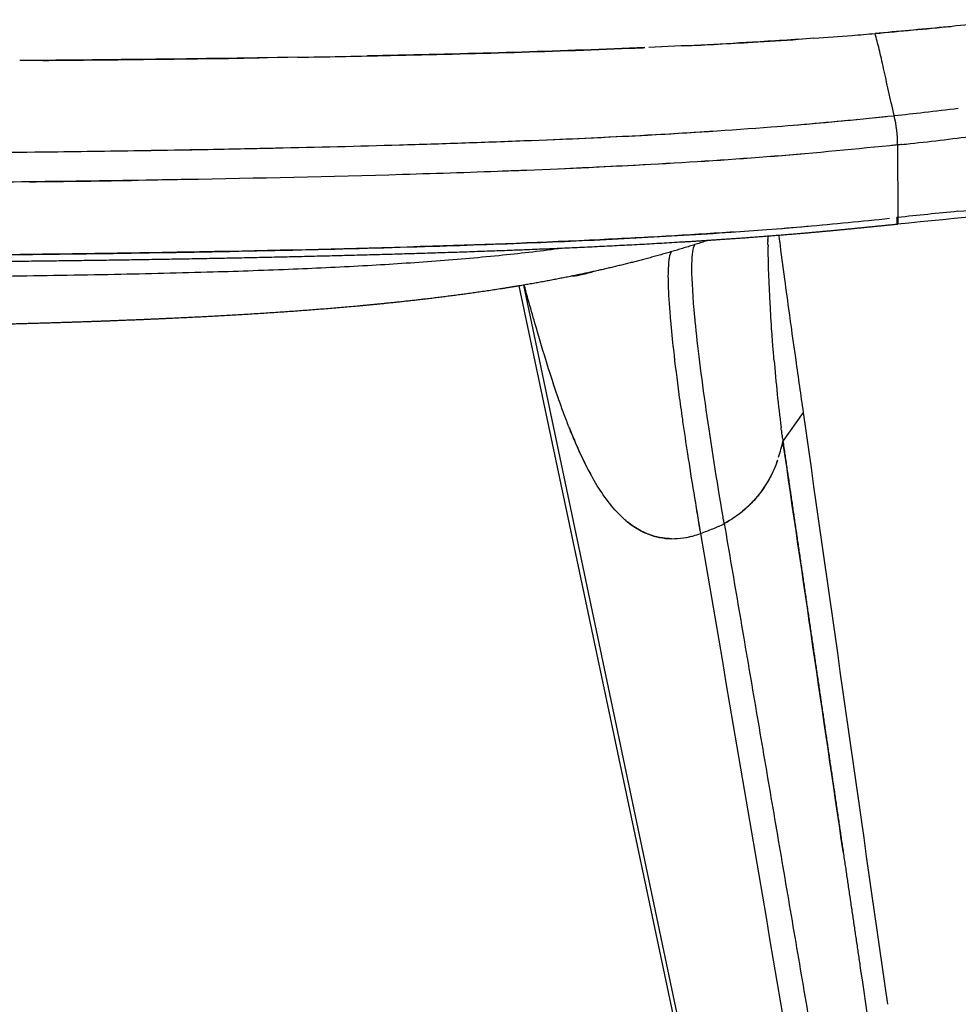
# Model space of a CAD drawing. Header units: millimetres. Extents: x 2530 to 6175, y 0 to 2613.
# Tile 46 of 76: x 4104 to 4291, y 1798 to 1993. Entities that reach past the tile are written whole.
import ezdxf

# ---------------------------------------------------------------- set-up
doc = ezdxf.new("R2010")
doc.units = ezdxf.units.MM
doc.header["$MEASUREMENT"] = 0
doc.layers.add('Crea2D$visibili$linee', color=7, linetype='Continuous', true_color=0x000000)
doc.layers.add('Crea2D$visibili$tangenti', color=7, linetype='Continuous', true_color=0x000000)

msp = doc.modelspace()

# ---------------------------------------------------------------- linework, layer by layer
at = {"layer": 'Crea2D$visibili$linee'}
for p, q in [((4278.57, 1968.49), (4278.58, 1954.07)), ((4278.4, 1952.69), (4278.4, 1952.69)), ((4271.1, 1619.69), (4203.33, 1940.47)), ((4235.07, 1918.88), (4235.07, 1918.87)), ((4259.78, 1915.27), (4255.76, 1909.6)), ((4252.35, 1900.87), (4252.35, 1900.89)), ((4252.61, 1901.32), (4252.61, 1901.3))]:
    msp.add_line(p, q, dxfattribs=at)
for centre, radius, start, end in [((4213.11, 2683.58), 695.57, 274.0239, 274.65201), ((4209.58, 2734.49), 746.61, 274.60478, 274.95547), ((4107.55, 3526.35), 1561.34, 276.26335, 276.48306), ((4190.07, 2793.01), 823.37, 276.53932, 277.01511), ((4186.64, 2835.32), 865.82, 274.73095, 276.04966), ((4180.07, 2907.3), 938.09, 275.72562, 275.88947), ((4252.69, 1968.47), 25.87, 0.0591, 13.0946), ((4199.07, 2711.31), 747.06, 276.30416, 277.34643), ((4028.97, 8342.41), 6381.71, 270.691045, 270.885401), ((4647.79, -1594.04), 3567.27, 95.74739, 95.94077), ((3649.99, 8331.88), 6408.68, 275.736467, 275.820925), ((4185.87, 2809.5), 860.42, 274.59268, 274.99605), ((4234.53, 1946.58), 1.18, 144.2705, 152.294), ((4213.44, 1950.24), 7.83, 273.3872, 278.7368), ((4213.52, 1949.68), 7.26, 273.1939, 275.1049), ((4496.3, 1957.17), 263.97, 185.1238, 186.3931), ((4637.47, 1973.07), 406.03, 186.4054, 187.6698), ((4771.57, 1990.8), 541.3, 187.6356, 188.1649), ((4822.81, 1998.07), 593.05, 188.15725, 188.16189), ((454763.4, 65987.32), 455037.08, 188.0945005, 188.1094739), ((4925.12, 2012.98), 696.44, 188.21196, 188.74997), ((4225.05, 1916.17), 31.41, 341.81, 347.9126), ((5103.74, 2040.64), 877.19, 188.76072, 189.27212), ((5909.31, 2174.41), 1693.79, 189.34734, 189.62564), ((5366.81, 2083.78), 1143.78, 189.46154, 189.65466), ((4233.78, 1912.19), 21.63, 295.0473, 298.4451), ((5270.27, 2068.45), 1041.04, 189.64967, 189.65423), ((4232.31, 1914.86), 24.66, 298.4946, 301.3634), ((4233.37, 1907.72), 17.58, 278.5482, 284.5255), ((29741.97, 5574.09), 25748.22, 188.416739, 188.518682)]:
    msp.add_arc(centre, radius, start, end, dxfattribs=at)
for points, knots in [([(4302.08, 1993.42), (4301.8, 1993.38), (4299.27, 1993.11), (4294.48, 1992.6), (4287.7, 1991.91), (4280.89, 1991.27), (4276.35, 1990.87), (4274.07, 1990.68)], [-0.515625, -0.515625, -0.515625, -0.515625, -0.5, -0.375, -0.25, -0.125, 0, 0, 0, 0]), ([(4261.92, 1989.72), (4257.86, 1989.43), (4246.93, 1988.73), (4235.98, 1988.19), (4229.09, 1987.89)], [-0.984375, -0.984375, -0.984375, -0.984375, -0.96875, -0.94238279, -0.94238279, -0.94238279, -0.94238279]), ([(4235.97, 1988.21), (4240.56, 1988.43), (4248.2, 1988.83), (4255.82, 1989.31), (4258.87, 1989.51)], [5.95117278, 5.95117278, 5.95117278, 5.95117278, 5.96874884, 5.98046921, 5.98046921, 5.98046921, 5.98046921]), ([(4159.31, 1985.94), (4164.94, 1986.04), (4186.95, 1986.45), (4209.96, 1987.08), (4227.3, 1987.81), (4228.32, 1987.86)], [5.85351921, 5.85351921, 5.85351921, 5.85351921, 5.87500224, 5.93750055, 5.94140696, 5.94140696, 5.94140696, 5.94140696]), ([(4228.32, 1987.86), (4227.3, 1987.82), (4218.12, 1987.43), (4200.76, 1986.83), (4183.37, 1986.41), (4174.16, 1986.22), (4173.13, 1986.2)], [-0.94140625, -0.94140625, -0.94140625, -0.94140625, -0.9375, -0.90625, -0.875, -0.87109375, -0.87109375, -0.87109375, -0.87109375]), ([(4159.31, 1985.94), (4148.56, 1985.76), (4130.12, 1985.51), (4111.67, 1985.34), (4103.99, 1985.27)], [-0.85351559, -0.85351559, -0.85351559, -0.85351559, -0.8125, -0.78320311, -0.78320311, -0.78320311, -0.78320311]), ([(4108.6, 1985.31), (4114.75, 1985.37), (4129.1, 1985.51), (4143.44, 1985.69), (4151.63, 1985.82)], [5.78906624, 5.78906624, 5.78906624, 5.78906624, 5.8125025, 5.84375376, 5.84375376, 5.84375376, 5.84375376]), ([(4208.9, 1969.53), (4215.56, 1969.81), (4230.43, 1970.49), (4251.09, 1971.83), (4265.07, 1973.05), (4270.87, 1973.62)], [3.9121865, 3.9121865, 3.9121865, 3.9121865, 3.9375, 3.96875, 3.99101412, 3.99101412, 3.99101412, 3.99101412]), ([(4191.88, 1968.9), (4196, 1969.04), (4208.33, 1969.49), (4225.27, 1970.24), (4238.08, 1971.01), (4242.69, 1971.31)], [0.890625, 0.890625, 0.890625, 0.890625, 0.90625, 0.9375, 0.95507812, 0.95507812, 0.95507812, 0.95507812]), ([(4111.6, 1967.16), (4117.78, 1967.24), (4140.44, 1967.57), (4167.2, 1968.12), (4187.77, 1968.76), (4191.88, 1968.9)], [3.7890642, 3.7890642, 3.7890642, 3.7890642, 3.8125, 3.875, 3.890625, 3.890625, 3.890625, 3.890625]), ([(3944.69, 1966.17), (3957.05, 1966.2), (3985.9, 1966.28), (4031.24, 1966.47), (4080.7, 1966.8), (4122.28, 1967.25), (4147.37, 1967.72), (4155.98, 1967.91)], [0.578125, 0.578125, 0.578125, 0.578125, 0.625, 0.6875, 0.75, 0.8125, 0.8451882, 0.8451882, 0.8451882, 0.8451882]), ([(4278.57, 1968.49), (4270.41, 1967.69), (4254.1, 1966.08), (4229.49, 1964.53), (4212.02, 1963.72), (4202.76, 1963.36), (4201.73, 1963.32)], [3, 3, 3, 3, 3.0324332, 3.0648666, 3.0973003, 3.1013547, 3.1013547, 3.1013547, 3.1013547]), ([(4259.89, 1966.72), (4257.96, 1966.55), (4247.84, 1965.73), (4231.64, 1964.67), (4217.35, 1963.98), (4211.27, 1963.71)], [5.02474213, 5.02474213, 5.02474213, 5.02474213, 5.03243474, 5.06486949, 5.08881995, 5.08881995, 5.08881995, 5.08881995]), ([(4201.73, 1963.32), (4194.53, 1963.05), (4172.92, 1962.33), (4151.29, 1961.86), (4136.86, 1961.61)], [5.10135657, 5.10135657, 5.10135657, 5.10135657, 5.12973897, 5.18649843, 5.18649843, 5.18649843, 5.18649843]), ([(4136.86, 1961.61), (4134.8, 1961.58), (4124.49, 1961.4), (4105.94, 1961.14), (4089.44, 1960.98), (4081.19, 1960.9)], [3.18649558, 3.18649558, 3.18649558, 3.18649558, 3.19460413, 3.22703945, 3.25947541, 3.25947541, 3.25947541, 3.25947541]), ([(3577.14, 1945.67), (3623.94, 1945.67), (3689.78, 1945.66), (3771.48, 1945.64), (3841.28, 1945.64), (3909.49, 1945.69), (3977.7, 1945.86), (4023.7, 1946.04), (4058.59, 1946.26), (4083.97, 1946.48), (4115.68, 1946.8), (4149.76, 1947.33), (4184.61, 1948.27), (4206.77, 1949.05), (4226.52, 1949.96), (4241.51, 1950.86), (4252.81, 1951.68), (4263.32, 1952.55), (4271.46, 1953.33), (4276.97, 1953.9)], [0, 0, 0, 0, 140.403252, 197.515059, 245.107366, 349.806512, 402.153285, 449.738795, 487.804408, 506.835944, 525.866308, 582.938488, 609.081557, 630.459626, 649.44652, 668.412582, 675.517127, 683.429662, 700.048568, 700.048568, 700.048568, 700.048568]), ([(4246.05, 1951.19), (4241.85, 1950.9), (4232.95, 1950.33), (4212.98, 1949.28), (4183.73, 1948.19), (4143.33, 1947.21), (4104.49, 1946.66), (4069.6, 1946.34), (4037.88, 1946.11), (4002.99, 1945.95), (3948.28, 1945.77), (3865.82, 1945.64), (3796.05, 1945.64), (3755.61, 1945.64)], [0, 0, 0, 0, 12.640785, 26.740437, 60.003477, 100.423669, 147.994445, 176.540009, 205.08653, 243.149577, 281.213082, 369.230163, 490.52721, 490.52721, 490.52721, 490.52721]), ([(4254.93, 1950.5), (4254.97, 1950.15), (4255.33, 1947.31), (4256.01, 1942.19), (4256.68, 1937.3), (4256.99, 1935.02)], [6.4832995, 6.4832995, 6.4832995, 6.4832995, 6.5000035, 6.6157926, 6.7158519, 6.7158519, 6.7158519, 6.7158519]), ([(4211.9, 1947.94), (4207.97, 1947.41), (4199.61, 1946.45), (4186.69, 1945.32), (4172.8, 1944.42), (4158.02, 1943.71), (4141.25, 1943.13), (4122.22, 1942.68), (4099.75, 1942.31), (4065.84, 1941.94), (4016, 1941.67), (3959.58, 1941.58), (3896.89, 1941.54), (3835.05, 1941.53), (3704.02, 1941.5), (3597.23, 1941.48), (3512.68, 1941.48)], [0, 0, 0, 0, 11.911776, 25.241738, 38.896959, 53.6537, 69.636624, 89.236764, 110.753585, 137.078807, 190.966955, 260.270196, 306.341239, 379.032806, 445.777831, 699.429675, 699.429675, 699.429675, 699.429675]), ([(4237.66, 1943.97), (4237.66, 1944.25), (4237.68, 1946.54), (4237.89, 1948.01), (4238.21, 1948.66)], [-0.2745843, -0.2745843, -0.2745843, -0.2745843, -0.25, -0.0680805, -0.0680805, -0.0680805, -0.0680805]), ([(4253.98, 1925.82), (4253.9, 1926.72), (4253.76, 1928.55), (4253.49, 1932.27), (4253.09, 1938.86), (4252.88, 1944.53), (4252.8, 1948.32)], [0, 0, 0, 0, 2.721081, 5.515134, 11.165423, 22.533375, 22.533375, 22.533375, 22.533375]), ([(4214.63, 1942.5), (4214.99, 1942.55), (4215.76, 1942.71), (4216.82, 1942.99), (4217.6, 1943.19), (4217.92, 1943.28)], [0.5200956, 0.5200956, 0.5200956, 0.5200956, 0.5761059, 0.6401177, 0.679481, 0.679481, 0.679481, 0.679481]), ([(4232.93, 1943.64), (4232.91, 1943.3), (4232.9, 1942.57), (4232.91, 1941.56), (4232.93, 1940.93), (4232.93, 1940.72)], [0.23419047, 0.23419047, 0.23419047, 0.23419047, 0.26864346, 0.30178046, 0.31768966, 0.31768966, 0.31768966, 0.31768966]), ([(4213.21, 1912.4), (4212.86, 1913.27), (4212.18, 1915.07), (4210.8, 1918.92), (4209.02, 1924.32), (4206.74, 1931.94), (4205.18, 1937.51), (4204.31, 1940.63)], [0, 0, 0, 0, 2.820874, 5.752353, 12.273846, 19.891822, 29.613975, 29.613975, 29.613975, 29.613975]), ([(4240.51, 1915.78), (4239.54, 1922.56), (4238.76, 1928.85), (4238.27, 1933.96), (4238.24, 1934.23)], [-0.75, -0.75, -0.75, -0.75, -0.5, -0.4856268, -0.4856268, -0.4856268, -0.4856268]), ([(4256.99, 1935.02), (4257.05, 1934.63), (4257.15, 1933.87), (4257.26, 1933.09), (4257.32, 1932.69), (4257.32, 1932.68)], [1.71598623, 1.71598623, 1.71598623, 1.71598623, 1.73269292, 1.74939961, 1.74998567, 1.74998567, 1.74998567, 1.74998567]), ([(4257.32, 1932.68), (4257.64, 1930.37), (4258.46, 1924.58), (4259.28, 1918.75), (4259.78, 1915.27)], [6.7498833, 6.7498833, 6.7498833, 6.7498833, 6.8504823, 7, 7, 7, 7]), ([(4253.98, 1925.82), (4254.17, 1923.54), (4254.39, 1921.24), (4254.85, 1916.73), (4255.1, 1914.52), (4255.39, 1912.28)], [3.7446713, 3.7446713, 3.7446713, 3.7446713, 3.8549389, 3.8549389, 3.9586495, 3.9586495, 3.9586495, 3.9586495]), ([(4213.21, 1912.4), (4213.67, 1911.22), (4214.98, 1908.05), (4216.45, 1904.95), (4217.49, 1903.05)], [4.4575868, 4.4575868, 4.4575868, 4.4575868, 4.5137885, 4.6100715, 4.6100715, 4.6100715, 4.6100715]), ([(4224.51, 1893.8), (4224.3, 1893.98), (4223, 1895.13), (4220.9, 1897.52), (4218.51, 1901.14), (4216.46, 1904.95), (4214.74, 1908.66), (4213.72, 1911.1), (4213.28, 1912.22)], [1.2181029, 1.2181029, 1.2181029, 1.2181029, 1.2301321, 1.2942877, 1.3584434, 1.4225991, 1.4867547, 1.5400187, 1.5400187, 1.5400187, 1.5400187]), ([(4254.69, 1905.78), (4253.79, 1903.22), (4252.05, 1899.93), (4248.91, 1896.58), (4247.13, 1895.1), (4245.51, 1893.99), (4244.56, 1893.45), (4244.08, 1893.18)], [0.1982701, 0.1982701, 0.1982701, 0.1982701, 0.598959, 0.725693, 0.847352, 0.9233116, 1, 1, 1, 1]), ([(4254.69, 1905.78), (4254.46, 1905.14), (4253.98, 1903.92), (4252.84, 1901.59), (4250.44, 1897.89), (4247.59, 1895.33), (4245.5, 1894.01)], [0, 0, 0, 0, 2.041131, 3.915027, 7.790513, 15.216988, 15.216988, 15.216988, 15.216988]), ([(4224.51, 1893.8), (4225.42, 1893.02), (4227.6, 1891.47), (4231.72, 1890.02), (4235.45, 1890.16), (4237.97, 1890.73), (4238.89, 1891.03), (4239.37, 1891.19)], [4.7823408, 4.7823408, 4.7823408, 4.7823408, 4.8346941, 4.8983157, 4.9622187, 4.9806476, 4.9999964, 4.9999964, 4.9999964, 4.9999964]), ([(4233.57, 1890.17), (4232.97, 1890.18), (4231.59, 1890.29), (4229.52, 1890.8), (4227.19, 1891.83), (4225.73, 1892.81), (4224.95, 1893.44)], [1.0778685, 1.0778685, 1.0778685, 1.0778685, 1.1018207, 1.1338986, 1.1659764, 1.2099172, 1.2099172, 1.2099172, 1.2099172]), ([(4242.94, 1892.6), (4242.55, 1892.42), (4241.37, 1891.91), (4240.17, 1891.47), (4239.37, 1891.19)], [-0.7499946, -0.7499946, -0.7499946, -0.7499946, -0.5, 0, 0, 0, 0])]:
    msp.add_open_spline(points, degree=3, knots=knots, dxfattribs=at)
for points, degree in [([(4274.07, 1990.68), (4279.11, 1991.13), (4284.15, 1991.59), (4289.17, 1992.08)], 3), ([(4279.41, 1968.59), (4279.13, 1968.56), (4278.85, 1968.52), (4278.57, 1968.49)], 3), ([(4279.41, 1968.59), (4279.97, 1968.65), (4280.54, 1968.71), (4281.1, 1968.77)], 3), ([(4278.57, 1968.49), (4278.16, 1968.45), (4277.76, 1968.41), (4277.36, 1968.37)], 3), ([(4201.18, 1963.3), (4200.61, 1963.28), (4200.04, 1963.26), (4199.47, 1963.24)], 3), ([(4314.37, 1956.41), (4302.51, 1955.1), (4290.54, 1953.96), (4278.54, 1952.71)], 3), ([(4278.53, 1952.71), (4278.49, 1952.7), (4278.45, 1952.7), (4278.41, 1952.69)], 3), ([(4240.74, 1949.48), (4240.7, 1949.46), (4240.66, 1949.45), (4240.62, 1949.44)], 3), ([(4252.76, 1950.33), (4252.76, 1950.12), (4252.77, 1949.91), (4252.77, 1949.7)], 3), ([(4252.77, 1949.51), (4252.77, 1949.57), (4252.77, 1949.63), (4252.77, 1949.7)], 3), ([(4252.77, 1949.51), (4252.77, 1949.42), (4252.78, 1949.33), (4252.78, 1949.24)], 3), ([(4252.79, 1948.69), (4252.79, 1948.87), (4252.78, 1949.06), (4252.78, 1949.24)], 3), ([(4233.56, 1947.25), (4233.22, 1946.76), (4233.01, 1945.63), (4232.94, 1943.91)], 3), ([(4252.79, 1948.69), (4252.79, 1948.57), (4252.79, 1948.44), (4252.8, 1948.32)], 3), ([(4232.94, 1943.91), (4232.93, 1943.87), (4232.93, 1943.82), (4232.93, 1943.78)], 3), ([(4232.93, 1943.78), (4232.93, 1943.73), (4232.93, 1943.69), (4232.93, 1943.64)], 3), ([(4238.24, 1934.23), (4237.87, 1938.13), (4237.67, 1941.45), (4237.66, 1943.97)], 3), ([(4232.93, 1940.72), (4232.98, 1938.92), (4233.12, 1936.78), (4233.32, 1934.33)], 3), ([(4233.32, 1934.33), (4233.32, 1934.31), (4233.32, 1934.3), (4233.33, 1934.29)], 3), ([(4233.33, 1934.29), (4233.34, 1934.17), (4233.35, 1934.06), (4233.36, 1933.94)], 3), ([(4233.36, 1933.94), (4233.36, 1933.93), (4233.36, 1933.91), (4233.36, 1933.9)], 3), ([(4233.36, 1933.9), (4233.37, 1933.8), (4233.38, 1933.69), (4233.39, 1933.59)], 3), ([(4243.85, 1894.55), (4242.62, 1901.79), (4241.47, 1909.03), (4240.51, 1915.78)], 3), ([(4235.77, 1913.87), (4235.78, 1913.75), (4235.8, 1913.63), (4235.82, 1913.5)], 3), ([(4255.48, 1911.66), (4255.45, 1911.86), (4255.42, 1912.07), (4255.39, 1912.28)], 3), ([(4255.48, 1911.66), (4255.49, 1911.56), (4255.5, 1911.46), (4255.52, 1911.35)], 3), ([(4255.6, 1910.78), (4255.57, 1910.97), (4255.54, 1911.16), (4255.52, 1911.35)], 3), ([(4255.6, 1910.78), (4255.61, 1910.67), (4255.63, 1910.57), (4255.64, 1910.46)], 3), ([(4255.68, 1910.19), (4255.67, 1910.28), (4255.65, 1910.37), (4255.64, 1910.46)], 3), ([(4255.68, 1910.19), (4255.71, 1909.99), (4255.73, 1909.79), (4255.76, 1909.6)], 3), ([(4255.76, 1909.56), (4258.8, 1888.7), (4261.86, 1867.83), (4264.92, 1846.97), (4267.99, 1826.12), (4271.07, 1805.28)], 5), ([(4267.73, 1827.94), (4263.72, 1855.14), (4259.74, 1882.35), (4255.76, 1909.56)], 3), ([(4243.95, 1893.95), (4243.92, 1894.15), (4243.88, 1894.35), (4243.85, 1894.55)], 3), ([(4244.08, 1893.18), (4244.04, 1893.41), (4244, 1893.64), (4243.96, 1893.86)], 3)]:
    msp.add_open_spline(points, degree=degree, dxfattribs=at)
for points, weights, knots in [([(4278.4, 1952.69), (4272.01, 1952.04), (4265.62, 1951.4), (4259.22, 1950.85), (4251.3, 1950.18), (4243.37, 1949.61), (4235.42, 1949.14), (4219.54, 1948.18), (4203.62, 1947.53), (4187.69, 1947.03), (4155.83, 1946.01), (4123.93, 1945.51), (4092.02, 1945.19), (4060.12, 1944.86), (4028.21, 1944.68), (3996.31, 1944.56), (3964.4, 1944.45), (3932.49, 1944.37), (3900.58, 1944.33), (3836.76, 1944.25), (3772.94, 1944.27), (3709.11, 1944.28), (3645.29, 1944.29), (3581.46, 1944.3), (3517.64, 1944.31)], [1, 1, 1, 1, 1, 1, 1, 1, 1, 1, 1, 1, 1, 1, 1, 1, 0.999999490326, 0.999999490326, 1, 1, 1, 1, 0.999999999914, 0.999999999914, 1], [4.570718, 4.570718, 4.570718, 4.570718, 23.973446, 23.973446, 23.973446, 47.943344, 47.943344, 47.943344, 95.846269, 95.846269, 95.846269, 191.621739, 191.621739, 191.621739, 287.370741, 287.370741, 287.370741, 383.098632, 383.098632, 383.098632, 574.578557, 574.578557, 574.578557, 766.051979, 766.051979, 766.051979, 766.051979]), ([(4240.62, 1949.44), (4236.39, 1948.05), (4232.12, 1946.79), (4227.82, 1945.66), (4218.99, 1943.34), (4209.87, 1941.48), (4200.16, 1939.95), (4198.91, 1939.75), (4196.4, 1939.37), (4191.33, 1938.65), (4182.03, 1937.47), (4173.98, 1936.67), (4168.48, 1936.19), (4156.06, 1935.11), (4143.33, 1934.38), (4130.62, 1933.83), (4123.26, 1933.51), (4115.91, 1933.25), (4108.55, 1933.03), (4100.32, 1932.79), (4092.09, 1932.59), (4083.85, 1932.43), (4065.01, 1932.05), (4044.74, 1931.82), (4025.91, 1931.66), (4014.75, 1931.57), (4003.67, 1931.5), (3980.6, 1931.38), (3968.6, 1931.34), (3956.68, 1931.3), (3929.73, 1931.23), (3903.09, 1931.19), (3876.77, 1931.16), (3846.78, 1931.13), (3817.06, 1931.1), (3755.32, 1931.06), (3723.25, 1931.05), (3691.35, 1931.04), (3630.95, 1931.02), (3570.54, 1931.01), (3510.14, 1931.01)], [1, 0.999703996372, 0.999703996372, 1, 1, 1, 1, 1, 1, 1, 1, 1, 1, 1, 1, 1, 0.999984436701, 0.999984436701, 1, 0.999992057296, 0.999992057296, 1, 1, 1, 1, 1, 1, 1, 1, 1, 1, 1, 1, 1, 1, 1, 1, 1, 0.999999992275, 0.999999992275, 1], [0, 0, 0, 0, 13.347727, 13.347727, 13.347727, 45.031276, 45.031276, 45.031276, 48.834587, 52.657657, 60.392984, 76.942016, 76.942016, 76.942016, 115.561947, 115.561947, 115.561947, 137.649916, 137.649916, 137.649916, 162.350077, 162.350077, 162.350077, 220.356463, 220.356463, 220.356463, 253.335702, 253.335702, 289.601253, 289.601253, 289.601253, 369.517367, 369.517367, 369.517367, 458.033386, 458.033386, 554.932874, 554.932874, 554.932874, 736.145514, 736.145514, 736.145514, 736.145514])]:
    msp.add_rational_spline(points, weights, degree=3, knots=knots, dxfattribs=at)
at = {"layer": 'Crea2D$visibili$tangenti'}
for p, q in [((4271.1, 1619.69), (4203.34, 1940.47)), ((4271.79, 1619.69), (4204.23, 1940.62)), ((4215.28, 1907.5), (4215.27, 1907.53)), ((4215.78, 1906.41), (4215.78, 1906.44)), ((4252.79, 1901.62), (4252.79, 1901.61))]:
    msp.add_line(p, q, dxfattribs=at)
for points in [[(4277.89, 1974.33), (4277.49, 1976.04), (4276.74, 1979.34), (4275.77, 1983.78), (4274.9, 1987.61), (4274.35, 1989.73), (4274.07, 1990.68)], [(4278.58, 1954.07), (4278.53, 1954.06), (4278.49, 1954.06), (4278.44, 1954.05)], [(4278.39, 1952.69), (4278.39, 1952.69), (4278.39, 1952.69), (4278.4, 1952.69)], [(4278.52, 1952.71), (4278.52, 1952.71), (4278.52, 1952.71), (4278.51, 1952.71)]]:
    msp.add_open_spline(points, degree=3, dxfattribs=at)
for points, knots in [([(4278.4, 1952.69), (4278.44, 1952.7), (4278.47, 1952.82), (4278.49, 1953.29), (4278.48, 1953.66), (4278.44, 1954.05)], [-1.9361584, -1.9361584, -1.9361584, -1.9361584, -1.5, -1.5, -1, -1, -1, -1]), ([(4278.58, 1954.07), (4278.61, 1953.68), (4278.63, 1953.31), (4278.61, 1952.83), (4278.58, 1952.71), (4278.53, 1952.71)], [-4, -4, -4, -4, -3.5, -3.5, -3.0625, -3.0625, -3.0625, -3.0625]), ([(4239.37, 1891.19), (4247.09, 1845.94), (4262.53, 1755.43), (4277.98, 1664.93), (4285.7, 1619.69)], [-0.9999954, -0.9999954, -0.9999954, -0.9999954, -0.5, 0, 0, 0, 0])]:
    msp.add_open_spline(points, degree=3, knots=knots, dxfattribs=at)
msp.add_rational_spline([(4244.08, 1893.18), (4267.42, 1756.43), (4290.75, 1619.69)], [1, 0.999999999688, 1], degree=2, dxfattribs=at)

doc.saveas('drawing.dxf')
